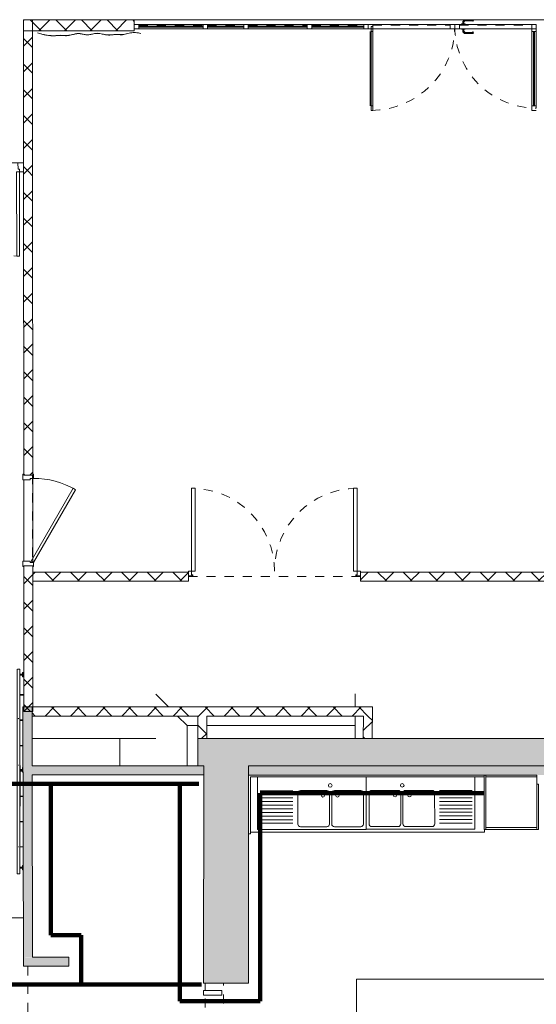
# Model space of a CAD drawing. Header units: metres. Extents: x 82 to 222, y -4 to 154.
# Tile 194 of 214: x 176.91 to 182.62, y 108.45 to 119.32. Entities that reach past the tile are written whole.
import ezdxf

# ---------------------------------------------------------------- set-up
doc = ezdxf.new("R2010")
doc.units = ezdxf.units.M
doc.linetypes.add('Tiret', pattern=[0.0025, 0.00125, -0.00125])
for name, color, linetype, lineweight, true_color in [('A-AREA', 9, 'Tiret', 5, 0x808080), ('A-DETL', 7, 'Continuous', 5, 0x00a600), ('A-DOOR-FRAM', 7, 'Continuous', 5, 0x2a2a2a)]:
    doc.layers.add(name, color=color, linetype=linetype, lineweight=lineweight, true_color=true_color)
for name, color, linetype, lineweight in [('A-DOOR', 7, 'Continuous', 5), ('A-FLOR', 7, 'Continuous', 5), ('A-FLOR-HRAL', 7, 'Continuous', 5), ('A-GLAZ-CURT', 7, 'Continuous', 5), ('A-GLAZ-CWMG', 7, 'Continuous', 5), ('A-WALL', 7, 'Continuous', 5), ('I-FURN', 7, 'Continuous', 5), ('I-WALL', 7, 'Continuous', 5), ('P-SANR-FIXT', 7, 'Continuous', 5), ('Q-SPCQ', 7, 'Continuous', 5), ('S-BEAM', 7, 'Continuous', 5), ('S-COLS', 7, 'Continuous', 5), ('S-STRS', 7, 'Continuous', 5)]:
    doc.layers.add(name, color=color, linetype=linetype, lineweight=lineweight)
doc.layers.add('A-WALL-PATT', color=7, linetype='Continuous', true_color=0x2a2a2a)
pattern_1 = [(45, (-9.11556, 107.194), (-0.14142136, 0.14142136), []), (135, (-9.11556, 107.194), (-0.14142136, -0.14142136), [])]

# ---------------------------------------------------------------- blocks, each defined once
blk = doc.blocks.new('Grz_porte 1V recouvrement 30_ - 93x204-4900149-DCE-Plan de reperage des murs- rez de rue-200 - Dépendante 1')
at = {"layer": 'A-DOOR'}
for p, q in [((-0.34, 0.523), (-0.355, 0.497)), ((-0.355, 0.497), (0.45, 0.032)), ((0.465, 0.058), (-0.34, 0.523)), ((0.465, 0.058), (0.45, 0.032))]:
    blk.add_line(p, q, dxfattribs=at)
blk.add_arc((0.465, 0.058), 0.93, 150, 180, dxfattribs=at)
at = {"layer": 'A-DOOR-FRAM', "color": 7}
for p, q in [((-0.51, 0.058), (-0.465, 0.058)), ((-0.51, 0.05), (-0.51, 0.058)), ((-0.465, 0.058), (-0.465, 0.02)), ((-0.465, 0.02), (-0.45, 0.02)), ((-0.45, 0.02), (-0.45, -0.058)), ((0.45, 0.02), (0.465, 0.02)), ((0.45, -0.058), (0.45, 0.02)), ((0.465, 0.058), (0.51, 0.058)), ((0.465, 0.02), (0.465, 0.058)), ((0.51, 0.058), (0.51, 0.05)), ((-0.51, -0.058), (-0.51, -0.05)), ((-0.45, -0.058), (-0.51, -0.058)), ((0.51, -0.058), (0.45, -0.058)), ((0.51, -0.05), (0.51, -0.058))]:
    blk.add_line(p, q, dxfattribs=at)
blk = doc.blocks.new('OMD_Porte 2V tunnel - 140x204 _occulus-5373107-DCE-Plan de reperage des murs- rez de rue-200 - Dépendante 1')
at = {"layer": 'A-DOOR'}
for p, q in [((-0.75, 0.98), (-0.78, 0.98)), ((-0.78, 0.98), (-0.78, 0.05)), ((-0.75, 0.05), (-0.75, 0.98)), ((0.68, 0.58), (0.65, 0.58)), ((0.65, 0.58), (0.65, 0.05)), ((0.68, 0.05), (0.68, 0.58)), ((-0.825, -0.05), (-0.825, 0.05)), ((-0.825, 0.05), (-0.78, 0.05)), ((-0.78, 0.05), (-0.75, 0.05)), ((-0.78, 0.05), (-0.78, 0.02)), ((-0.78, 0.02), (-0.765, 0.02)), ((-0.765, 0.02), (-0.765, -0.05)), ((0.65, 0.05), (0.68, 0.05)), ((0.665, 0.02), (0.68, 0.02)), ((0.665, -0.05), (0.665, 0.02)), ((0.68, 0.02), (0.68, 0.05)), ((0.68, 0.05), (0.725, 0.05)), ((0.725, 0.05), (0.725, -0.05)), ((-0.765, -0.05), (-0.825, -0.05)), ((0.725, -0.05), (0.665, -0.05))]:
    blk.add_line(p, q, dxfattribs=at)
at = {"layer": 'A-DOOR', "linetype": 'Tiret'}
for centre, radius, start, end in [((-0.78, 0.05), 0.93, 360, 90), ((0.68, 0.05), 0.53, 90, 180)]:
    blk.add_arc(centre, radius, start, end, dxfattribs=at)
blk = doc.blocks.new('A6305 - Drapes - A6305 - Drapes_ Pair 36_x 3_-V101-DCE-Plan de reperage des murs- rez de rue-200 - Dépendante 1')
at = {"layer": 'Q-SPCQ', "true_color": 0x787878}
h = blk.add_hatch(dxfattribs=at)
h.set_pattern_fill('FP_5', color=8, style=0, pattern_type=2)
h.set_pattern_definition([(44.176, (-187.693, -9.666), (-0.417847, 0.4300418), []), (134.176, (-187.693, -9.666), (-0.4300418, -0.417847), [])])
h.paths.add_polyline_path([(-1.137, -0.395), (-1.138, -0.394), (-1.172, -0.393), (-1.212, -0.387), (-1.26, -0.376), (-1.26, -0.378), (-1.212, -0.389), (-1.171, -0.394)])
h.paths.add_polyline_path([(-0.364, -0.393), (-0.259, -0.373), (-0.221, -0.374), (-0.221, -0.373), (-0.259, -0.372), (-0.291, -0.375), (-0.364, -0.392)])
at = {"layer": 'Q-SPCQ'}
for p, q in [((-1.316, -0.359), (-1.316, -0.36)), ((-0.177, -0.383), (-0.177, -0.382))]:
    blk.add_line(p, q, dxfattribs=at)
for points, knots in [([(-0.177, -0.382), (-0.264, -0.359), (-0.363, -0.405), (-0.45, -0.382), (-0.537, -0.405), (-0.665, -0.359), (-0.765, -0.405), (-0.864, -0.359), (-0.992, -0.405), (-1.056, -0.382), (-1.188, -0.405), (-1.316, -0.359)], [0, 0, 0, 0, 0.173053, 0.346005, 0.534447, 0.734953, 0.947626, 1.160298, 1.347851, 1.549659, 1.751467, 1.751467, 1.751467, 1.751467]), ([(-1.316, -0.36), (-1.289, -0.37), (-1.24, -0.384), (-1.181, -0.394), (-1.135, -0.396), (-1.104, -0.394), (-1.084, -0.393), (-1.065, -0.392), (-1.046, -0.393), (-1.026, -0.394), (-1.007, -0.396), (-0.992, -0.396), (-0.978, -0.395), (-0.964, -0.392), (-0.944, -0.388), (-0.919, -0.382), (-0.894, -0.377), (-0.869, -0.374), (-0.846, -0.376), (-0.824, -0.38), (-0.803, -0.385), (-0.782, -0.389), (-0.761, -0.391), (-0.74, -0.388), (-0.719, -0.384), (-0.697, -0.379), (-0.675, -0.376), (-0.652, -0.375), (-0.627, -0.378), (-0.602, -0.383), (-0.577, -0.389), (-0.556, -0.393), (-0.54, -0.395), (-0.524, -0.396), (-0.506, -0.395), (-0.489, -0.393), (-0.475, -0.392), (-0.461, -0.391), (-0.448, -0.39), (-0.435, -0.391), (-0.421, -0.392), (-0.403, -0.394), (-0.378, -0.395), (-0.351, -0.391), (-0.322, -0.383), (-0.292, -0.376), (-0.26, -0.372), (-0.222, -0.373), (-0.193, -0.378), (-0.177, -0.383)], [0, 0, 0, 0, 0.042719, 0.085437, 0.128156, 0.170875, 0.192234, 0.213594, 0.256312, 0.299031, 0.34175, 0.384468, 0.405828, 0.427187, 0.469906, 0.512625, 0.555343, 0.598062, 0.640781, 0.683499, 0.726218, 0.768937, 0.811656, 0.854374, 0.897093, 0.939812, 0.98253, 1.025249, 1.067968, 1.110687, 1.153405, 1.196124, 1.217483, 1.238843, 1.281562, 1.32428, 1.34564, 1.366999, 1.409718, 1.431077, 1.452436, 1.495155, 1.537874, 1.580593, 1.623311, 1.65535, 1.687389, 1.719428, 1.751467, 1.751467, 1.751467, 1.751467]), ([(-1.065, -0.391), (-1.03, -0.391), (-1.004, -0.399), (-0.966, -0.391), (-0.958, -0.389)], [-1.5285534, -1.5285534, -1.5285534, -1.5285534, -1.3478512, -1.3056393, -1.3056393, -1.3056393, -1.3056393]), ([(-0.957, -0.391), (-0.96, -0.391), (-0.968, -0.393), (-0.978, -0.395), (-0.992, -0.396), (-1.007, -0.396), (-1.026, -0.394), (-1.044, -0.393), (-1.058, -0.392), (-1.065, -0.392)], [-0.4458281, -0.4458281, -0.4458281, -0.4458281, -0.4271872, -0.4058278, -0.3844685, -0.3417497, -0.299031, -0.2563123, -0.222914, -0.222914, -0.222914, -0.222914]), ([(-0.884, -0.375), (-0.881, -0.374), (-0.837, -0.371), (-0.765, -0.405), (-0.665, -0.359), (-0.537, -0.405), (-0.453, -0.383), (-0.397, -0.396), (-0.364, -0.392)], [-1.1782599, -1.1782599, -1.1782599, -1.1782599, -1.1602982, -0.9476257, -0.7349533, -0.5344467, -0.3460053, -0.1910692, -0.1910692, -0.1910692, -0.1910692]), ([(-0.364, -0.393), (-0.369, -0.393), (-0.382, -0.395), (-0.403, -0.394), (-0.421, -0.392), (-0.435, -0.391), (-0.448, -0.39), (-0.461, -0.391), (-0.475, -0.392), (-0.489, -0.393), (-0.506, -0.395), (-0.524, -0.396), (-0.54, -0.395), (-0.556, -0.393), (-0.577, -0.389), (-0.602, -0.383), (-0.627, -0.378), (-0.652, -0.375), (-0.675, -0.376), (-0.697, -0.379), (-0.719, -0.384), (-0.74, -0.388), (-0.761, -0.391), (-0.782, -0.389), (-0.803, -0.385), (-0.824, -0.38), (-0.846, -0.376), (-0.866, -0.375), (-0.879, -0.375), (-0.884, -0.376)], [-1.5603982, -1.5603982, -1.5603982, -1.5603982, -1.5378738, -1.4951551, -1.4524364, -1.431077, -1.4097177, -1.3669989, -1.3456396, -1.3242802, -1.2815615, -1.2388428, -1.2174834, -1.1961241, -1.1534054, -1.1106866, -1.0679679, -1.0252492, -0.9825305, -0.9398118, -0.8970931, -0.8543743, -0.8116556, -0.7689369, -0.7262182, -0.6834995, -0.6407808, -0.598062, -0.5732075, -0.5732075, -0.5732075, -0.5732075])]:
    blk.add_open_spline(points, degree=3, knots=knots, dxfattribs=at)
blk = doc.blocks.new('Meneau rectangulaire - HT 100x50 Int anthracite 2-5382338-DCE-Plan de reperage des murs- rez de rue-200 - Dépendante 1')
at = {"layer": 'A-GLAZ-CWMG'}
for p, q in [((122.026, 119.273), (122.736, 119.273)), ((122.026, 119.223), (122.736, 119.223))]:
    blk.add_line(p, q, dxfattribs=at)
blk = doc.blocks.new('Meneau rectangulaire - HT 100x50 Int anthracite 2-5382281-DCE-Plan de reperage des murs- rez de rue-200 - Dépendante 1')
at = {"layer": 'A-GLAZ-CWMG'}
for p, q in [((122.786, 119.273), (123.186, 119.273)), ((122.786, 119.223), (123.186, 119.223))]:
    blk.add_line(p, q, dxfattribs=at)
blk = doc.blocks.new('Meneau rectangulaire - HT 100x50 Int anthracite 2-5382347-DCE-Plan de reperage des murs- rez de rue-200 - Dépendante 1')
at = {"layer": 'A-GLAZ-CWMG'}
for p, q in [((123.936, 119.273), (124.511, 119.273)), ((123.936, 119.223), (124.511, 119.223))]:
    blk.add_line(p, q, dxfattribs=at)
blk = doc.blocks.new('Meneau rectangulaire - HT 100x50 Int anthracite 2-5382285-DCE-Plan de reperage des murs- rez de rue-200 - Dépendante 1')
at = {"layer": 'A-GLAZ-CWMG'}
for p, q in [((123.236, 119.273), (123.886, 119.273)), ((123.236, 119.223), (123.886, 119.223))]:
    blk.add_line(p, q, dxfattribs=at)
blk = doc.blocks.new('Double _T_ - 1_83m x 2_04m-4900153-DCE-Plan de reperage des murs- rez de rue-200 - Dépendante 1')
at = {"layer": 'A-DOOR'}
for p, q in [((-0.91, -0.06), (-0.87, -0.06)), ((-0.91, -0.975), (-0.91, -0.06)), ((-0.87, -0.06), (-0.87, -0.975)), ((0.88, -0.975), (0.88, -0.06)), ((0.88, -0.06), (0.92, -0.06)), ((0.92, -0.06), (0.92, -0.975)), ((-0.87, -0.975), (-0.91, -0.975)), ((0.92, -0.975), (0.88, -0.975))]:
    blk.add_line(p, q, dxfattribs=at)
at = {"layer": 'A-DOOR', "linetype": 'Tiret'}
for centre, start, end in [((-0.91, -0.06), 270, 360), ((0.92, -0.06), 180, 270)]:
    blk.add_arc(centre, 0.915, start, end, dxfattribs=at)
at = {"layer": 'A-DOOR-FRAM', "color": 7}
for p, q in [((-0.895, -0.01), (-0.945, -0.01)), ((-0.945, -0.05), (-0.945, -0.06)), ((-0.945, -0.06), (-0.91, -0.06)), ((-0.91, -0.06), (-0.91, -0.02)), ((-0.91, -0.02), (-0.895, -0.02)), ((-0.895, -0.02), (-0.895, -0.01)), ((0.955, -0.01), (0.905, -0.01)), ((0.905, -0.01), (0.905, -0.02)), ((0.905, -0.02), (0.92, -0.02)), ((0.92, -0.02), (0.92, -0.06)), ((0.92, -0.06), (0.955, -0.06)), ((0.955, -0.06), (0.955, -0.05))]:
    blk.add_line(p, q, dxfattribs=at)
blk = doc.blocks.new('Grz_évier2bacs 120x60 - 1120mm x 500mm-3680506-DCE-Plan de reperage des murs- rez de rue-200 - Dépendante 1')
at = {"layer": 'P-SANR-FIXT'}
for p, q in [((-0.6, 0.28), (-0.6, -0.3)), ((0.6, -0.3), (0.6, 0.28)), ((-0.21, 0.127), (-0.57, 0.127)), ((0.164, 0.129), (-0.126, 0.129)), ((0.539, 0.129), (0.249, 0.129)), ((-0.21, 0.087), (-0.57, 0.087)), ((-0.21, 0.047), (-0.57, 0.047)), ((-0.21, 0.007), (-0.57, 0.007)), ((-0.156, 0.099), (-0.156, -0.241)), ((0.194, -0.241), (0.194, 0.099)), ((0.219, 0.099), (0.219, -0.241)), ((0.569, -0.241), (0.569, 0.099)), ((-0.21, -0.033), (-0.57, -0.033)), ((-0.21, -0.073), (-0.57, -0.073)), ((-0.21, -0.113), (-0.57, -0.113)), ((-0.21, -0.153), (-0.57, -0.153)), ((-0.21, -0.193), (-0.57, -0.193)), ((-0.6, -0.3), (0.6, -0.3)), ((-0.21, -0.233), (-0.57, -0.233)), ((-0.126, -0.271), (0.164, -0.271)), ((0.249, -0.271), (0.539, -0.271))]:
    blk.add_line(p, q, dxfattribs=at)
for centre in [(0.202, 0.185), (0.122, 0.077), (0.282, 0.077)]:
    blk.add_circle(centre, 0.02, dxfattribs=at)
for centre, start, end in [((-0.126, 0.099), 90, 180), ((0.164, 0.099), 0, 90), ((0.249, 0.099), 90, 180), ((0.539, 0.099), 360, 90), ((-0.126, -0.241), 180, 270), ((0.164, -0.241), 270, 0), ((0.249, -0.241), 180, 270), ((0.539, -0.241), 270, 0)]:
    blk.add_arc(centre, 0.03, start, end, dxfattribs=at)
blk = doc.blocks.new('MC-1P-R - 640 x 600 x 2200 mm-4818542-DCE-Plan de reperage des murs- rez de rue-200 - Dépendante 1')
at = {"layer": 'I-FURN'}
for p, q in [((-0.189, 0.65), (-0.208, 0.65)), ((-0.208, 0.65), (-0.208, 0.15)), ((0.373, 0.65), (-0.189, 0.65)), ((-0.189, 0.65), (-0.189, 0.631)), ((-0.189, 0.15), (-0.189, 0.65)), ((0.373, 0.631), (-0.189, 0.631)), ((-0.189, 0.631), (-0.189, 0.069)), ((-0.189, 0.631), (0.373, 0.631)), ((0.373, 0.631), (0.373, 0.65)), ((0.392, 0.65), (0.373, 0.65)), ((0.373, 0.65), (0.373, 0.05)), ((0.373, 0.069), (0.373, 0.631)), ((0.392, 0.05), (0.392, 0.65)), ((-0.208, 0.15), (-0.189, 0.15)), ((-0.189, 0.069), (0.373, 0.069)), ((0.373, 0.069), (-0.189, 0.069)), ((-0.189, 0.069), (-0.189, 0.05)), ((-0.189, 0.05), (0.373, 0.05)), ((0.373, 0.05), (0.373, 0.069)), ((0.373, 0.05), (0.392, 0.05))]:
    blk.add_line(p, q, dxfattribs=at)
blk = doc.blocks.new('Grz_évier2bacs 120x60 - 1120mm x 500mm-4819646-DCE-Plan de reperage des murs- rez de rue-200 - Dépendante 1')
at = {"layer": 'P-SANR-FIXT'}
for p, q in [((-0.6, -0.279), (-0.6, 0.3)), ((-0.6, 0.3), (0.6, 0.3)), ((-0.21, 0.233), (-0.57, 0.233)), ((-0.156, -0.099), (-0.156, 0.241)), ((-0.126, 0.271), (0.164, 0.271)), ((0.194, 0.241), (0.194, -0.099)), ((0.219, -0.099), (0.219, 0.241)), ((0.249, 0.271), (0.539, 0.271)), ((0.569, 0.241), (0.569, -0.099)), ((0.6, 0.3), (0.6, -0.28)), ((-0.21, 0.193), (-0.57, 0.193)), ((-0.21, 0.153), (-0.57, 0.153)), ((-0.21, 0.113), (-0.57, 0.113)), ((-0.21, 0.073), (-0.57, 0.073)), ((-0.21, 0.033), (-0.57, 0.033)), ((-0.21, -0.007), (-0.57, -0.007)), ((-0.21, -0.047), (-0.57, -0.047)), ((-0.21, -0.087), (-0.57, -0.087)), ((-0.21, -0.127), (-0.57, -0.127)), ((0.164, -0.129), (-0.126, -0.129)), ((0.539, -0.129), (0.249, -0.129))]:
    blk.add_line(p, q, dxfattribs=at)
for centre in [(0.122, -0.077), (0.282, -0.077), (0.202, -0.185)]:
    blk.add_circle(centre, 0.02, dxfattribs=at)
for centre, start, end in [((-0.126, 0.241), 90, 180), ((0.164, 0.241), 360, 90), ((0.249, 0.241), 90, 180), ((0.539, 0.241), 360, 90), ((-0.126, -0.099), 180, 270), ((0.164, -0.099), 270, 360), ((0.249, -0.099), 180, 270), ((0.539, -0.099), 270, 0)]:
    blk.add_arc(centre, 0.03, start, end, dxfattribs=at)
blk = doc.blocks.new('ART-Béton-Poteau rectangulaire - 15x2 ventelles-3796899-DCE-Plan de reperage des murs- rez de rue-200 - Dépendante 1')
at = {"layer": 'S-COLS', "lineweight": 20}
for p, q in [((0.025, 0.1), (-0.025, 0.1)), ((-0.025, 0.1), (-0.025, -0.1)), ((0.025, -0.1), (0.025, 0.1)), ((-0.025, -0.1), (0.025, -0.1))]:
    blk.add_line(p, q, dxfattribs=at)
blk = doc.blocks.new('Panneau système - Vitré _vitro-4956970-DCE-Plan de reperage des murs- rez de rue-200 - Dépendante 1')
at = {"layer": 'A-GLAZ-CURT'}
for p, q in [((-0.2875, 0.005), (0.2875, 0.005)), ((-0.2875, -0.005), (-0.2875, 0.005)), ((0.2875, -0.005), (0.2875, 0.005)), ((0.2875, -0.005), (-0.2875, -0.005))]:
    blk.add_line(p, q, dxfattribs=at)
blk = doc.blocks.new('Panneau système - Vitré _vitro-4907768-DCE-Plan de reperage des murs- rez de rue-200 - Dépendante 1')
at = {"layer": 'A-GLAZ-CURT'}
for p, q in [((-0.325, 0.005), (0.325, 0.005)), ((-0.325, -0.005), (-0.325, 0.005)), ((0.325, -0.005), (0.325, 0.005)), ((0.325, -0.005), (-0.325, -0.005))]:
    blk.add_line(p, q, dxfattribs=at)
blk = doc.blocks.new('Panneau système - Vitré _vitro-4907769-DCE-Plan de reperage des murs- rez de rue-200 - Dépendante 1')
at = {"layer": 'A-GLAZ-CURT'}
for p, q in [((-0.2, 0.005), (0.2, 0.005)), ((-0.2, -0.005), (-0.2, 0.005)), ((0.2, -0.005), (0.2, 0.005)), ((0.2, -0.005), (-0.2, -0.005))]:
    blk.add_line(p, q, dxfattribs=at)
blk = doc.blocks.new('Panneau système - Vitré _vitro-4907770-DCE-Plan de reperage des murs- rez de rue-200 - Dépendante 1')
at = {"layer": 'A-GLAZ-CURT'}
for p, q in [((-0.355, 0.005), (0.355, 0.005)), ((-0.355, -0.005), (-0.355, 0.005)), ((0.355, -0.005), (0.355, 0.005)), ((0.355, -0.005), (-0.355, -0.005))]:
    blk.add_line(p, q, dxfattribs=at)
blk = doc.blocks.new('Meneau rectangulaire - 50x50 Int anthracite-5394023-DCE-Plan de reperage des murs- rez de rue-200 - Dépendante 1')
at = {"layer": 'A-GLAZ-CWMG'}
for p, q in [((0, 0.025), (-0.05, 0.025)), ((-0.05, 0.025), (-0.05, -0.025)), ((0, 0.025), (0, -0.025)), ((-0.05, -0.025), (0, -0.025))]:
    blk.add_line(p, q, dxfattribs=at)
blk = doc.blocks.new('Meneau rectangulaire - 50x50 Int anthracite-4907758-DCE-Plan de reperage des murs- rez de rue-200 - Dépendante 1')
at = {"layer": 'A-GLAZ-CWMG'}
for p, q in [((0.025, 0.025), (-0.025, 0.025)), ((-0.025, 0.025), (-0.025, -0.025)), ((0.025, 0.025), (0.025, -0.025)), ((-0.025, -0.025), (0.025, -0.025))]:
    blk.add_line(p, q, dxfattribs=at)
blk = doc.blocks.new('Meneau rectangulaire - 50x50 Int anthracite-V135-DCE-Plan de reperage des murs- rez de rue-200 - Dépendante 1')
at = {"layer": 'A-GLAZ-CWMG'}
for p, q in [((0.025, 0.025), (-0.025, 0.025)), ((0.025, 0.025), (0.025, -0.025)), ((-0.025, -0.025), (0.025, -0.025))]:
    blk.add_line(p, q, dxfattribs=at)
blk = doc.blocks.new('Type de main courante - Main courante_Interne_-4920763-DCE-Plan de reperage des murs- rez de rue-200 - Dépendante 1')
at = {"layer": 'A-FLOR-HRAL'}
for p, q in [((164.731, -2.36), (164.333, -2.776)), ((164.355, -2.797), (164.753, -2.381)), ((164.739, -2.368), (164.742, -2.371)), ((163.998, -3.127), (163.374, -3.779)), ((163.396, -3.8), (164.02, -3.148)), ((164.008, -3.136), (164.01, -3.138)), ((163.374, -3.779), (163.169, -3.994)), ((163.191, -4.014), (163.396, -3.8)), ((163.177, -4.001), (163.18, -4.004))]:
    blk.add_line(p, q, dxfattribs=at)
at = {"layer": 'A-FLOR-HRAL', "flags": 128}
blk.add_lwpolyline([(164.362, -2.762), (164.365, -2.763), (164.367, -2.765)], dxfattribs=at)
at = {"layer": 'A-FLOR-HRAL'}
blk.add_open_spline([(163.385, -3.784), (163.385, -3.785), (163.386, -3.786), (163.387, -3.787)], degree=3, dxfattribs=at)
blk = doc.blocks.new('Type de main courante - Main courante_Interne_-V137-DCE-Plan de reperage des murs- rez de rue-200 - Dépendante 1')
at = {"layer": 'A-FLOR-HRAL'}
for p, q in [((164.731, -2.36), (163.377, -3.777)), ((164.753, -2.381), (163.398, -3.797)), ((164.753, -2.381), (164.732, -2.361)), ((163.377, -3.777), (163.169, -3.994)), ((163.398, -3.797), (163.191, -4.014)), ((163.191, -4.014), (163.169, -3.994))]:
    blk.add_line(p, q, dxfattribs=at)
blk = doc.blocks.new('Support - Métal - Circulaire - Support - Métal - Circulaire-V89-DCE-Plan de reperage des murs- rez de rue-200 - Dépendante 1')
at = {"layer": 'A-FLOR-HRAL'}
for p, q in [((-0.025, 0.043), (-0.025, 0.055)), ((-0.025, 0.055), (0.025, 0.055)), ((0.025, 0.043), (-0.025, 0.043)), ((-0.006, 0.043), (-0.006, 0.015)), ((0.006, 0.043), (0.006, 0.015)), ((0.025, 0.055), (0.025, 0.043))]:
    blk.add_line(p, q, dxfattribs=at)
blk = doc.blocks.new('Support - Métal - Circulaire - Support - Métal - Circulaire-V138-DCE-Plan de reperage des murs- rez de rue-200 - Dépendante 1')
at = {"layer": 'A-FLOR-HRAL'}
for p, q in [((-0.025, 0.043), (-0.025, 0.049)), ((0.025, 0.043), (-0.025, 0.043)), ((-0.006, 0.043), (-0.006, 0.015)), ((0.006, 0.043), (0.006, 0.015)), ((0.025, 0.049), (0.025, 0.043))]:
    blk.add_line(p, q, dxfattribs=at)
blk = doc.blocks.new('Support - Métal - Circulaire - Support - Métal - Circulaire-V139-DCE-Plan de reperage des murs- rez de rue-200 - Dépendante 1')
at = {"layer": 'A-FLOR-HRAL'}
for p, q in [((-0.025, 0.043), (-0.025, 0.05)), ((0.025, 0.043), (-0.025, 0.043)), ((-0.006, 0.043), (-0.006, 0.015)), ((0.006, 0.043), (0.006, 0.015)), ((0.025, 0.05), (0.025, 0.043))]:
    blk.add_line(p, q, dxfattribs=at)
blk = doc.blocks.new('OMD_1PV 2V - PV 2V 90_90 ANTHRACITE-4957008-DCE-Plan de reperage des murs- rez de rue-200 - Dépendante 1')
at = {"layer": 'A-DOOR'}
for p, q in [((-0.928, 0.925), (-0.878, 0.925)), ((-0.928, 0.9), (-0.928, 0)), ((-0.878, 0.875), (-0.928, 0.875)), ((-0.908, 0.875), (-0.908, 0.053)), ((-0.898, 0.875), (-0.898, 0.053)), ((-0.878, 0.925), (-0.878, 0)), ((0.878, 0), (0.878, 0.925)), ((0.878, 0.925), (0.897, 0.925)), ((0.897, 0.875), (0.878, 0.875)), ((0.897, 0.925), (0.897, 0)), ((0.898, 0.875), (0.898, 0.053)), ((0.908, 0.875), (0.908, 0.053)), ((-0.878, 0.053), (-0.928, 0.053)), ((-0.878, 0.025), (-0.928, 0.025)), ((-0.928, 0.025), (-0.928, -0.025)), ((-0.878, 0.025), (-0.626, 0.025)), ((-0.878, -0.025), (-0.878, 0.025)), ((-0.143, 0.025), (-0.878, 0.025)), ((-0.226, 0.076), (-0.234, 0.067)), ((-0.234, 0.067), (-0.226, 0.059)), ((-0.136, 0.076), (-0.226, 0.076)), ((-0.221, 0.064), (-0.226, 0.059)), ((-0.141, 0.064), (-0.221, 0.064)), ((-0.143, 0.03), (-0.103, 0.03)), ((-0.143, 0.03), (-0.143, 0.025)), ((-0.103, 0.025), (-0.143, 0.025)), ((-0.129, 0.052), (-0.141, 0.064)), ((-0.117, 0.057), (-0.136, 0.076)), ((-0.129, 0.03), (-0.129, 0.052)), ((-0.117, 0.03), (-0.117, 0.057)), ((-0.103, 0.025), (-0.103, 0.03)), ((-0.078, 0.025), (-0.103, 0.025)), ((-0.078, 0.025), (-0.078, -0.025)), ((-0.028, 0.025), (-0.078, 0.025)), ((-0.028, -0.025), (-0.028, 0.025)), ((0.022, 0.025), (-0.028, 0.025)), ((-0.028, 0.025), (-0.028, -0.025)), ((0.022, -0.025), (0.022, 0.025)), ((0.878, 0.025), (0.022, 0.025)), ((0.897, 0.053), (0.878, 0.053)), ((0.878, 0.025), (0.878, -0.025)), ((0.928, 0.025), (0.878, 0.025)), ((0.928, -0.025), (0.928, 0.025)), ((-0.928, -0.025), (-0.878, -0.025)), ((-0.878, -0.025), (-0.143, -0.025)), ((-0.226, -0.059), (-0.234, -0.067)), ((-0.234, -0.067), (-0.226, -0.076)), ((-0.221, -0.064), (-0.226, -0.059)), ((-0.226, -0.076), (-0.136, -0.076)), ((-0.14, -0.064), (-0.221, -0.064)), ((-0.143, -0.025), (-0.103, -0.025)), ((-0.143, -0.03), (-0.143, -0.025)), ((-0.103, -0.03), (-0.143, -0.03)), ((-0.129, -0.053), (-0.14, -0.064)), ((-0.136, -0.076), (-0.117, -0.058)), ((-0.129, -0.03), (-0.129, -0.053)), ((-0.117, -0.058), (-0.117, -0.03)), ((-0.103, -0.03), (-0.103, -0.025)), ((-0.103, -0.025), (-0.078, -0.025)), ((-0.078, -0.025), (-0.028, -0.025)), ((-0.028, -0.025), (0.022, -0.025)), ((0.022, -0.025), (0.878, -0.025)), ((0.897, 0), (0.878, 0)), ((0.878, -0.025), (0.928, -0.025))]:
    blk.add_line(p, q, dxfattribs=at)
at = {"layer": 'A-DOOR', "linetype": 'Tiret'}
for centre, radius, start, end in [((-0.928, 0), 0.9, 360, 90), ((0.897, 0), 0.925, 90, 180)]:
    blk.add_arc(centre, radius, start, end, dxfattribs=at)
at = {"layer": 'A-DOOR'}
for points in [[(-0.226, 0.076), (-0.225, 0.075), (-0.224, 0.072), (-0.222, 0.068), (-0.221, 0.065), (-0.221, 0.064)], [(-0.136, 0.076), (-0.136, 0.075), (-0.137, 0.072), (-0.139, 0.068), (-0.14, 0.065), (-0.141, 0.064)], [(-0.117, 0.057), (-0.118, 0.057), (-0.121, 0.056), (-0.125, 0.054), (-0.128, 0.053), (-0.129, 0.052)], [(-0.221, -0.064), (-0.221, -0.065), (-0.222, -0.068), (-0.224, -0.072), (-0.225, -0.075), (-0.226, -0.076)], [(-0.14, -0.064), (-0.14, -0.065), (-0.139, -0.068), (-0.137, -0.072), (-0.136, -0.075), (-0.136, -0.076)], [(-0.129, -0.053), (-0.128, -0.053), (-0.125, -0.054), (-0.121, -0.056), (-0.118, -0.057), (-0.117, -0.058)]]:
    blk.add_open_spline(points, degree=3, dxfattribs=at)
blk = doc.blocks.new('FONDATIONS1 - FONDATIONS-5438697-DCE-Plan de reperage des murs- rez de rue-200 - Dépendante 1')
at = {"layer": 'S-BEAM'}
for p, q in [((168.579, -6.894), (168.819, -6.642)), ((168.579, -6.894), (168.477, -7.001)), ((169.923, -8.175), (168.579, -6.894)), ((169.819, -8.283), (169.923, -8.175)), ((170.356, -8.163), (169.923, -8.175))]:
    blk.add_line(p, q, dxfattribs=at)
blk = doc.blocks.new('FONDATIONS2 - FONDATIONS-5446417-DCE-Plan de reperage des murs- rez de rue-200 - Dépendante 1')
at = {"layer": 'S-BEAM'}
for p, q in [((164.813, -3.913), (165.02, -3.696)), ((165.02, -3.696), (164.852, -3.873)), ((165.651, -3.816), (165.648, -3.619)), ((165.657, -4.107), (165.654, -3.957)), ((165.657, -4.107), (165.352, -4.429)), ((165.742, -4.188), (165.657, -4.107)), ((167, -5.388), (165.814, -4.257)), ((167.241, -5.137), (167.141, -5.241)), ((167.072, -5.313), (167, -5.388)), ((166.9, -5.493), (167, -5.388))]:
    blk.add_line(p, q, dxfattribs=at)

msp = doc.modelspace()

# ---------------------------------------------------------------- hatches: boundary and pattern name
at = {"layer": 'A-WALL-PATT', "lineweight": 5}
h = msp.add_hatch(dxfattribs=at)
h.set_pattern_fill('FP_1', style=0, pattern_type=2)
h.set_pattern_definition(pattern_1)
h.paths.add_polyline_path([(186.394, 119.203), (186.722, 119.203), (186.722, 119.323), (185.209, 119.323), (185.209, 119.203), (185.596, 119.203)])
h.paths.add_polyline_path([(176.953, 119.203), (178.177, 119.203), (178.177, 119.323), (176.953, 119.323)])
h = msp.add_hatch(dxfattribs=at)
h.set_pattern_fill('FP_1', style=0, pattern_type=2)
h.set_pattern_definition(pattern_1)
h.paths.add_polyline_path([(176.953, 117.643), (177.053, 117.643), (177.053, 119.323), (176.953, 119.323), (176.953, 117.673)])
h = msp.add_hatch(dxfattribs=at)
h.set_pattern_fill('FP_1', style=0, pattern_type=2)
h.set_pattern_definition(pattern_1)
h.paths.add_polyline_path([(176.956, 111.683), (177.056, 111.683), (177.056, 113.293), (176.956, 113.293), (176.956, 111.683)])
h.paths.add_polyline_path([(176.956, 114.293), (177.056, 114.293), (177.053, 117.643), (176.955, 117.643), (176.956, 114.293)])
h = msp.add_hatch(dxfattribs=at)
h.set_pattern_fill('FP_1', style=0, pattern_type=2)
h.set_pattern_definition(pattern_1)
h.paths.add_polyline_path([(184.797, 113.123), (186.623, 113.123), (186.623, 113.223), (184.765, 113.223), (184.765, 113.123)])
h.paths.add_polyline_path([(182.865, 113.123), (182.865, 113.223), (180.676, 113.223), (180.676, 113.123), (181.604, 113.123)])
h.paths.add_polyline_path([(177.056, 113.123), (178.776, 113.123), (178.776, 113.223), (177.056, 113.223)])
at = {"layer": 'A-WALL-PATT', "true_color": 0xc0c0c0}
for points in [[(176.949, 111.088), (177.049, 111.088), (177.048, 111.733), (176.948, 111.733), (176.949, 111.088)], [(176.952, 108.969), (177.052, 108.97), (177.049, 111.088), (176.949, 111.088), (176.951, 109.716)], [(178.945, 110.983), (178.945, 111.083), (177.049, 111.083), (177.049, 110.983), (178.41, 110.983)], [(183.826, 110.981), (183.956, 110.981), (183.956, 111.081), (179.44, 111.081), (179.44, 110.981), (183.264, 110.981)]]:
    msp.add_hatch(color=9, dxfattribs=at).paths.add_polyline_path(points)
at = {"layer": 'A-WALL-PATT', "lineweight": 5}
h = msp.add_hatch(dxfattribs=at)
h.set_pattern_fill('FP_1', style=0, pattern_type=2)
h.set_pattern_definition(pattern_1)
h.paths.add_polyline_path([(178.879, 111.633), (180.808, 111.633), (180.808, 111.733), (177.048, 111.733), (177.048, 111.633), (178.41, 111.633)])
h = msp.add_hatch(dxfattribs=at)
h.set_pattern_fill('FP_1', style=0, pattern_type=2)
h.set_pattern_definition(pattern_1)
h.paths.add_polyline_path([(178.879, 111.383), (178.979, 111.383), (178.979, 111.633), (178.879, 111.633)])
h = msp.add_hatch(dxfattribs=at)
h.set_pattern_fill('FP_1', style=0, pattern_type=2)
h.set_pattern_definition(pattern_1)
h.paths.add_polyline_path([(180.707, 111.384), (180.807, 111.384), (180.808, 111.633), (180.708, 111.633)])
at = {"layer": 'A-WALL-PATT'}
h = msp.add_hatch(color=256, dxfattribs=at)
h.paths.add_polyline_path([(171.072, 111.088), (175.151, 111.088), (175.151, 111.382), (171.072, 111.381), (171.072, 111.088)])
h.paths.add_polyline_path([(178.879, 111.088), (184.506, 111.089), (184.506, 111.385), (178.879, 111.383), (178.879, 111.089)])
h.paths.add_polyline_path([(188.271, 111.089), (192.346, 111.089), (192.346, 111.387), (188.271, 111.386), (188.271, 111.089)])
h = msp.add_hatch(color=256, dxfattribs=at)
h.paths.add_polyline_path([(171.072, 111.081), (175.151, 111.082), (175.151, 111.088), (171.072, 111.088), (171.072, 111.081)])
h.paths.add_polyline_path([(178.879, 111.083), (184.506, 111.085), (184.506, 111.089), (178.879, 111.088), (178.879, 111.083)])
h.paths.add_polyline_path([(188.271, 111.086), (192.346, 111.087), (192.346, 111.089), (188.271, 111.089), (188.271, 111.086)])
msp.add_hatch(color=256, dxfattribs=at).paths.add_polyline_path([(179.439, 108.683), (179.44, 111.083), (178.945, 111.083), (178.944, 108.683)])
at = {"layer": 'A-WALL-PATT', "lineweight": 5, "true_color": 0xc0c0c0}
msp.add_hatch(color=9, dxfattribs=at).paths.add_polyline_path([(176.952, 108.869), (177.456, 108.87), (177.456, 108.97), (176.952, 108.969)])

# ---------------------------------------------------------------- linework, layer by layer
at = {"layer": 'A-AREA'}
for p, q in [((178.227, 119.263), (178.937, 119.263)), ((178.987, 119.263), (179.387, 119.263)), ((179.437, 119.263), (180.088, 119.263)), ((180.138, 119.263), (180.713, 119.263)), ((180.813, 119.263), (181.669, 119.263)), ((181.769, 119.263), (182.569, 119.263)), ((177.053, 114.293), (177.053, 113.293)), ((178.776, 113.173), (180.676, 113.173)), ((176.951, 109.402), (175.416, 109.402)), ((177.002, 103.366), (177.002, 108.869)), ((178.962, 108.6), (178.962, 108.683)), ((179.162, 106.858), (179.162, 108.683)), ((178.962, 108.414), (178.962, 108.55))]:
    msp.add_line(p, q, dxfattribs=at)
at = {"layer": 'A-DETL', "color": 150, "lineweight": 100, "true_color": 0x0080ff}
for p, q in [((175.376, 110.882), (178.891, 110.882)), ((177.256, 109.211), (177.256, 110.882)), ((178.679, 110.882), (178.679, 108.483)), ((179.57, 110.332), (179.57, 108.483)), ((177.256, 109.211), (177.592, 109.211)), ((177.592, 109.211), (177.592, 108.667)), ((178.921, 108.667), (171.121, 108.667)), ((178.679, 108.483), (179.57, 108.483))]:
    msp.add_line(p, q, dxfattribs=at)
at = {"layer": 'A-DETL', "color": 110, "lineweight": 100, "true_color": 0x00ff80}
for p, q in [((179.57, 110.332), (179.57, 110.782)), ((179.57, 110.782), (182.046, 110.782))]:
    msp.add_line(p, q, dxfattribs=at)
at = {"layer": 'A-FLOR'}
for p, q in [((178.177, 119.323), (181.825, 119.323)), ((181.917, 119.323), (185.209, 119.323)), ((171.23, 117.741), (176.953, 117.743)), ((177.048, 111.383), (178.416, 111.383)), ((182.046, 110.351), (179.46, 110.351)), ((182.046, 110.381), (182.046, 110.351)), ((176.95, 110.189), (176.915, 110.189)), ((176.951, 109.403), (175.416, 109.403)), ((175.416, 109.401), (176.951, 109.403)), ((180.632, 108.725), (182.763, 108.725)), ((180.632, 107.119), (180.632, 108.725))]:
    msp.add_line(p, q, dxfattribs=at)
at = {"layer": 'A-WALL', "lineweight": 9}
msp.add_line((177.048, 111.733), (177.048, 111.633), dxfattribs=at)
at = {"layer": 'A-WALL', "lineweight": 20}
for p, q in [((178.879, 111.383), (178.879, 111.083)), ((180.707, 111.384), (178.979, 111.383)), ((184.506, 111.385), (180.807, 111.384)), ((178.879, 111.083), (178.945, 111.083)), ((179.44, 111.083), (183.956, 111.085)), ((179.44, 111.083), (179.44, 111.081)), ((178.944, 108.683), (178.945, 110.983)), ((179.44, 110.981), (179.439, 108.683)), ((179.439, 108.683), (178.944, 108.683))]:
    msp.add_line(p, q, dxfattribs=at)
at = {"layer": 'I-WALL', "lineweight": 20}
for p, q in [((176.953, 119.323), (176.953, 117.643)), ((178.177, 119.323), (176.953, 119.323)), ((177.053, 117.643), (177.053, 119.323)), ((178.177, 119.203), (178.177, 119.323)), ((176.953, 119.203), (178.177, 119.203)), ((176.955, 117.643), (176.953, 117.643)), ((176.955, 117.643), (176.956, 114.293)), ((177.055, 117.643), (177.053, 117.643)), ((177.055, 117.643), (177.056, 114.293)), ((177.056, 114.293), (176.956, 114.293)), ((176.956, 111.683), (176.956, 113.293)), ((177.056, 113.293), (176.956, 113.293)), ((177.056, 111.683), (177.056, 113.293)), ((177.056, 113.223), (178.776, 113.223)), ((177.056, 113.223), (177.056, 113.123)), ((178.776, 113.223), (178.776, 113.123)), ((182.865, 113.223), (180.676, 113.223)), ((180.676, 113.223), (180.676, 113.123)), ((177.056, 113.123), (178.776, 113.123)), ((180.676, 113.123), (182.865, 113.123)), ((176.948, 111.733), (180.808, 111.733)), ((176.952, 108.869), (176.948, 111.733)), ((180.808, 111.733), (180.807, 111.384)), ((177.056, 111.683), (176.956, 111.683)), ((178.879, 111.633), (177.048, 111.633)), ((177.048, 111.633), (177.049, 111.083)), ((178.879, 111.383), (178.879, 111.633)), ((180.708, 111.633), (178.979, 111.633)), ((178.979, 111.633), (178.979, 111.383)), ((180.707, 111.384), (180.708, 111.633)), ((178.879, 111.383), (178.979, 111.383)), ((180.707, 111.384), (180.807, 111.384)), ((177.049, 111.083), (178.945, 111.083)), ((178.945, 111.083), (178.945, 110.983)), ((179.44, 111.081), (183.956, 111.081)), ((179.44, 111.081), (179.44, 110.981)), ((177.052, 108.97), (177.049, 110.983)), ((178.945, 110.983), (177.049, 110.983)), ((182.045, 110.981), (179.44, 110.981)), ((179.44, 110.981), (179.44, 110.332)), ((182.045, 110.961), (179.46, 110.961)), ((179.46, 110.332), (179.46, 110.961)), ((179.44, 110.332), (179.46, 110.332)), ((176.952, 108.869), (177.456, 108.87)), ((177.456, 108.97), (177.052, 108.97)), ((177.456, 108.87), (177.456, 108.97))]:
    msp.add_line(p, q, dxfattribs=at)
at = {"layer": 'I-WALL'}
for p, q in [((176.953, 117.543), (176.953, 117.643)), ((176.953, 117.543), (176.955, 117.543)), ((176.956, 113.343), (176.956, 114.243)), ((177.056, 114.258), (177.056, 113.328))]:
    msp.add_line(p, q, dxfattribs=at)
at = {"layer": 'S-STRS'}
for p, q in [((176.956, 111.869), (176.915, 111.869)), ((176.948, 111.589), (176.915, 111.589)), ((176.948, 111.309), (176.915, 111.309)), ((176.943, 111.029), (176.915, 111.029)), ((176.949, 110.749), (176.915, 110.749)), ((176.95, 110.469), (176.915, 110.469)), ((176.95, 110.189), (176.915, 110.189))]:
    msp.add_line(p, q, dxfattribs=at)
at = {"layer": 'S-STRS', "linetype": 'Tiret'}
for p, q in [((176.956, 111.864), (176.915, 111.864)), ((176.948, 111.584), (176.915, 111.584)), ((176.948, 111.304), (176.915, 111.304)), ((176.943, 111.024), (176.915, 111.024)), ((176.949, 110.744), (176.915, 110.744)), ((176.95, 110.464), (176.915, 110.464))]:
    msp.add_line(p, q, dxfattribs=at)

# ---------------------------------------------------------------- block references
at = {"layer": 'A-DOOR'}
for name, p, rotation in [('OMD_1PV 2V - PV 2V 90_90 ANTHRACITE-4957008-DCE-Plan de reperage des murs- rez de rue-200 - Dépendante 1', (181.691, 119.248), 180), ('OMD_Porte 2V tunnel - 140x204 _occulus-5373107-DCE-Plan de reperage des murs- rez de rue-200 - Dépendante 1', (176.128, 117.692), 180.0438725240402)]:
    msp.add_blockref(name, p, dxfattribs=dict(at, rotation=rotation))
at = {"layer": 'A-DOOR-FRAM', "color": 7}
for name, p, rotation in [('Grz_porte 1V recouvrement 30_ - 93x204-4900149-DCE-Plan de reperage des murs- rez de rue-200 - Dépendante 1', (177.006, 113.793), 270.0135954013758), ('Double _T_ - 1_83m x 2_04m-4900153-DCE-Plan de reperage des murs- rez de rue-200 - Dépendante 1', (179.731, 113.173), 180)]:
    msp.add_blockref(name, p, dxfattribs=dict(at, rotation=rotation))
at = {"layer": 'A-FLOR-HRAL'}
for name, p, rotation in [('Type de main courante - Main courante_Interne_-4920763-DCE-Plan de reperage des murs- rez de rue-200 - Dépendante 1', (56.201, 0), 43.72156535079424), ('Type de main courante - Main courante_Interne_-V137-DCE-Plan de reperage des murs- rez de rue-200 - Dépendante 1', (56.201, 0), 43.72156535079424), ('Support - Métal - Circulaire - Support - Métal - Circulaire-V89-DCE-Plan de reperage des murs- rez de rue-200 - Dépendante 1', (176.9, 112.089), 270.0000000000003), ('Support - Métal - Circulaire - Support - Métal - Circulaire-V138-DCE-Plan de reperage des murs- rez de rue-200 - Dépendante 1', (176.9, 111.038), 270.0000000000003), ('Support - Métal - Circulaire - Support - Métal - Circulaire-V139-DCE-Plan de reperage des murs- rez de rue-200 - Dépendante 1', (176.9, 109.958), 270.0000000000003)]:
    msp.add_blockref(name, p, dxfattribs=dict(at, rotation=rotation))
at = {"layer": 'A-GLAZ-CURT', "rotation": 180}
for name, p in [('Panneau système - Vitré _vitro-4907770-DCE-Plan de reperage des murs- rez de rue-200 - Dépendante 1', (178.582, 119.248)), ('Panneau système - Vitré _vitro-4907769-DCE-Plan de reperage des murs- rez de rue-200 - Dépendante 1', (179.187, 119.248)), ('Panneau système - Vitré _vitro-4907768-DCE-Plan de reperage des murs- rez de rue-200 - Dépendante 1', (179.762, 119.248)), ('Panneau système - Vitré _vitro-4956970-DCE-Plan de reperage des murs- rez de rue-200 - Dépendante 1', (180.425, 119.248))]:
    msp.add_blockref(name, p, dxfattribs=at)
at = {"layer": 'A-GLAZ-CWMG', "extrusion": (0, 0, -1)}
for name, p in [('Meneau rectangulaire - 50x50 Int anthracite-5394023-DCE-Plan de reperage des murs- rez de rue-200 - Dépendante 1', (-178.177, 119.248)), ('Meneau rectangulaire - 50x50 Int anthracite-4907758-DCE-Plan de reperage des murs- rez de rue-200 - Dépendante 1', (-178.962, 119.248)), ('Meneau rectangulaire - 50x50 Int anthracite-4907758-DCE-Plan de reperage des murs- rez de rue-200 - Dépendante 1', (-179.412, 119.248)), ('Meneau rectangulaire - 50x50 Int anthracite-4907758-DCE-Plan de reperage des murs- rez de rue-200 - Dépendante 1', (-180.113, 119.248)), ('Meneau rectangulaire - 50x50 Int anthracite-V135-DCE-Plan de reperage des murs- rez de rue-200 - Dépendante 1', (-180.738, 119.248))]:
    msp.add_blockref(name, p, dxfattribs=at)
at = {"layer": 'A-GLAZ-CWMG'}
for name in ['Meneau rectangulaire - HT 100x50 Int anthracite 2-5382338-DCE-Plan de reperage des murs- rez de rue-200 - Dépendante 1', 'Meneau rectangulaire - HT 100x50 Int anthracite 2-5382281-DCE-Plan de reperage des murs- rez de rue-200 - Dépendante 1', 'Meneau rectangulaire - HT 100x50 Int anthracite 2-5382285-DCE-Plan de reperage des murs- rez de rue-200 - Dépendante 1', 'Meneau rectangulaire - HT 100x50 Int anthracite 2-5382347-DCE-Plan de reperage des murs- rez de rue-200 - Dépendante 1']:
    msp.add_blockref(name, (56.201, 0), dxfattribs=at)
at = {"layer": 'I-FURN', "rotation": 180}
msp.add_blockref('MC-1P-R - 640 x 600 x 2200 mm-4818542-DCE-Plan de reperage des murs- rez de rue-200 - Dépendante 1', (182.436, 111.031), dxfattribs=at)
at = {"layer": 'P-SANR-FIXT'}
msp.add_blockref('Grz_évier2bacs 120x60 - 1120mm x 500mm-3680506-DCE-Plan de reperage des murs- rez de rue-200 - Dépendante 1', (180.14, 110.681), dxfattribs=at)
at = {"layer": 'P-SANR-FIXT', "rotation": 180.0270571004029}
msp.add_blockref('Grz_évier2bacs 120x60 - 1120mm x 500mm-4819646-DCE-Plan de reperage des murs- rez de rue-200 - Dépendante 1', (181.34, 110.682), dxfattribs=at)
at = {"layer": 'Q-SPCQ', "rotation": 0.8238187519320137}
msp.add_blockref('A6305 - Drapes - A6305 - Drapes_ Pair 36_x 3_-V101-DCE-Plan de reperage des murs- rez de rue-200 - Dépendante 1', (178.42, 119.558), dxfattribs=at)
at = {"layer": 'S-BEAM', "rotation": 43.72156535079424}
for name in ['FONDATIONS2 - FONDATIONS-5446417-DCE-Plan de reperage des murs- rez de rue-200 - Dépendante 1', 'FONDATIONS1 - FONDATIONS-5438697-DCE-Plan de reperage des murs- rez de rue-200 - Dépendante 1']:
    msp.add_blockref(name, (56.201, 0), dxfattribs=at)
at = {"layer": 'S-COLS', "rotation": 89.98566010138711}
msp.add_blockref('ART-Béton-Poteau rectangulaire - 15x2 ventelles-3796899-DCE-Plan de reperage des murs- rez de rue-200 - Dépendante 1', (179.044, 108.575), dxfattribs=at)

doc.saveas('drawing.dxf')
